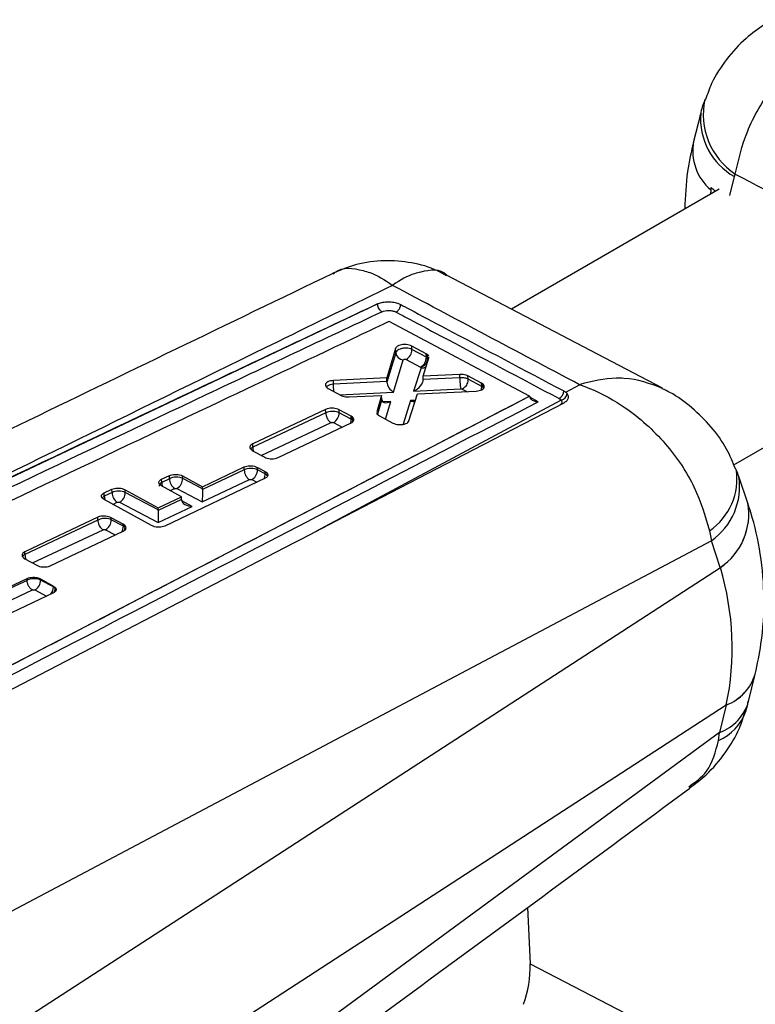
# Model space of a CAD drawing. Header units: millimetres. Extents: x 19 to 411, y 18 to 285.
# Tile 6 of 58: x 49 to 67, y 92 to 116. Entities that reach past the tile are written whole.
import ezdxf

# ---------------------------------------------------------------- set-up
doc = ezdxf.new("R2010")
doc.units = ezdxf.units.MM

msp = doc.modelspace()

# ---------------------------------------------------------------- linework, layer by layer
at = {"color": 7, "linetype": 'Continuous', "lineweight": 25}
for p, q in [((65.813832, 113.346817), (65.641957, 112.665592)), ((66.626695, 111.820067), (66.64563, 111.882801)), ((66.255369, 111.516021), (61.256118, 108.630014)), ((66.054511, 111.498244), (66.050102, 111.397524)), ((64.894386, 106.721909), (59.696085, 109.448184)), ((44.258375, 102.234542), (58.035016, 108.75423)), ((58.035045, 108.753593), (58.034753, 108.753424)), ((58.035018, 108.754229), (58.05061, 108.761132)), ((58.035045, 108.753593), (58.035018, 108.754229)), ((61.695402, 106.531763), (58.310598, 108.331276)), ((66.609507, 104.875575), (72.504819, 108.278865)), ((58.467844, 107.681658), (58.255818, 106.96992)), ((58.472327, 107.578342), (58.467844, 107.681658)), ((59.204884, 107.551184), (58.856328, 107.735712)), ((58.859805, 107.655562), (58.856328, 107.735712)), ((58.472327, 107.578342), (58.259975, 106.8699)), ((59.208337, 107.471586), (58.859805, 107.655562)), ((59.129333, 107.012903), (59.268424, 107.45094)), ((59.235314, 107.531368), (59.204884, 107.551184)), ((59.208337, 107.471586), (59.204884, 107.551184)), ((59.238766, 107.45179), (59.235314, 107.531368)), ((59.268424, 107.45094), (59.267934, 107.471311)), ((58.419078, 106.630659), (58.651704, 107.406727)), ((58.721174, 107.416648), (59.069674, 107.23269)), ((59.080904, 107.214913), (58.901681, 106.654241)), ((59.069674, 107.23269), (59.075008, 107.22923)), ((59.075008, 107.22923), (59.080904, 107.214913)), ((58.255818, 106.96992), (56.971004, 106.908956)), ((58.259418, 106.886953), (58.255818, 106.96992)), ((60.01295, 107.057429), (59.129333, 107.012903)), ((59.132859, 106.93162), (59.129333, 107.012903)), ((60.016636, 106.972468), (59.132933, 106.929532)), ((60.016632, 106.972534), (60.01295, 107.057429)), ((60.016636, 106.972468), (60.016632, 106.972534)), ((60.53788, 106.846205), (60.208472, 107.020314)), ((60.211876, 106.941849), (60.208472, 107.020314)), ((56.818256, 106.732492), (56.841786, 106.717832)), ((56.974667, 106.824547), (56.971004, 106.908956)), ((56.974667, 106.824547), (56.97454, 106.824499)), ((58.259418, 106.886953), (56.974667, 106.824547)), ((60.211876, 106.94184), (60.211876, 106.941849)), ((60.541274, 106.767974), (60.211876, 106.941849)), ((60.571816, 106.823474), (60.53788, 106.846205)), ((60.541274, 106.767974), (60.53788, 106.846205)), ((60.575212, 106.745197), (60.571816, 106.823474)), ((62.564339, 106.626399), (62.898786, 106.806077)), ((47.051918, 98.938747), (61.695402, 106.531763)), ((56.841786, 106.717832), (57.153502, 106.551036)), ((57.347902, 106.512724), (58.130456, 106.547287)), ((58.130456, 106.547287), (58.015376, 106.155628)), ((58.13453, 106.453369), (58.130456, 106.547287)), ((58.78944, 105.937663), (58.994504, 106.587015)), ((58.901681, 106.654241), (60.037979, 106.709449)), ((58.994504, 106.587015), (60.407853, 106.654384)), ((61.695444, 106.530798), (61.695402, 106.531763)), ((61.696094, 106.521716), (61.695444, 106.530798)), ((62.516456, 106.657096), (62.564339, 106.626399)), ((62.59721, 106.59463), (62.564339, 106.626399)), ((56.781737, 106.213569), (55.025598, 105.381447)), ((56.785466, 106.127136), (55.029109, 105.30052)), ((56.785484, 106.127177), (56.781737, 106.213569)), ((56.785484, 106.127177), (56.785466, 106.127136)), ((57.395866, 106.048659), (57.10532, 106.20423)), ((57.108376, 106.133787), (57.10532, 106.20423)), ((57.398824, 105.980472), (57.108376, 106.133787)), ((57.43174, 106.02396), (57.395866, 106.048659)), ((57.398824, 105.980472), (57.395866, 106.048659)), ((57.434689, 105.95597), (57.43174, 106.02396)), ((58.052045, 106.07358), (58.079255, 106.056183)), ((58.079255, 106.056183), (58.401241, 105.884241)), ((55.638776, 105.050781), (57.394823, 105.885442)), ((55.029109, 105.30052), (55.025598, 105.381447)), ((54.994875, 105.237414), (55.024499, 105.21791)), ((55.024499, 105.21791), (55.315099, 105.060891)), ((53.815851, 104.349339), (54.819818, 104.826063)), ((54.822967, 104.753485), (54.819818, 104.826063)), ((52.833104, 104.531434), (53.01954, 104.619663)), ((53.022938, 104.541357), (53.01954, 104.619663)), ((53.338414, 104.608787), (53.815851, 104.349339)), ((53.341057, 104.547863), (53.338414, 104.608787)), ((54.822967, 104.753485), (53.818199, 104.280606)), ((55.13872, 104.815919), (55.326093, 104.71462)), ((55.141148, 104.759992), (55.13872, 104.815919)), ((55.328412, 104.661138), (55.141148, 104.759992)), ((55.328412, 104.661138), (55.326093, 104.71462)), ((66.947481, 103.957727), (66.731121, 104.600048)), ((53.30994, 104.109129), (52.83238, 104.36914)), ((52.836478, 104.453644), (52.833104, 104.531434)), ((53.022938, 104.541357), (52.836478, 104.453644)), ((55.325354, 104.552697), (52.910226, 103.403433)), ((53.818161, 104.296108), (53.341057, 104.547863)), ((53.812047, 103.987273), (54.949377, 104.52253)), ((54.949377, 104.52253), (55.002517, 104.521078)), ((51.449566, 104.201249), (51.636007, 104.289364)), ((51.453084, 104.120163), (51.449566, 104.201249)), ((51.639542, 104.207886), (51.453084, 104.120163)), ((51.639542, 104.207886), (51.636007, 104.289364)), ((51.954903, 104.277983), (52.750773, 103.843641)), ((51.957663, 104.214391), (51.954903, 104.277983)), ((52.752893, 103.794764), (51.957663, 104.214391)), ((53.149321, 104.310395), (53.202452, 104.308943)), ((53.202452, 104.308943), (53.812047, 103.987273)), ((53.818161, 104.296108), (53.815851, 104.349339)), ((52.591325, 103.414255), (51.448856, 104.038646)), ((51.765927, 103.976914), (51.819058, 103.975462)), ((51.819058, 103.975462), (52.74678, 103.485929)), ((52.750773, 103.843641), (53.30994, 104.109129)), ((53.312818, 104.042767), (52.75293, 103.779263)), ((53.312818, 104.042767), (53.30994, 104.109129)), ((52.74678, 103.485929), (53.572361, 103.874468)), ((52.752893, 103.794764), (52.750773, 103.843641)), ((51.295271, 103.614934), (49.539096, 102.782722)), ((51.298247, 103.545749), (49.541854, 102.719131)), ((51.298272, 103.545791), (51.295271, 103.614934)), ((51.298272, 103.545791), (51.298247, 103.545749)), ((51.909731, 103.444561), (51.619032, 103.603642)), ((51.621254, 103.552397), (51.619032, 103.603642)), ((51.911703, 103.399082), (51.621254, 103.552397)), ((51.950614, 103.414511), (51.909731, 103.444561)), ((51.911703, 103.399082), (51.909731, 103.444561)), ((51.952554, 103.369771), (51.950614, 103.414511)), ((50.152625, 102.445344), (51.908729, 103.279486)), ((66.024828, 103.29168), (66.070291, 103.050154)), ((66.070291, 103.050154), (49.077576, 94.047131)), ((66.286651, 102.407832), (66.070291, 103.050154)), ((49.541854, 102.719131), (49.539096, 102.782722)), ((49.502908, 102.64214), (49.538134, 102.617444)), ((49.538134, 102.617444), (49.828872, 102.45726)), ((49.406747, 91.450263), (66.287153, 102.406342)), ((48.981281, 101.850618), (49.592938, 102.141158)), ((49.594925, 102.095314), (48.982832, 101.807244)), ((49.594925, 102.095341), (49.592938, 102.141158)), ((49.594925, 102.095314), (49.594925, 102.095341)), ((49.916793, 102.129467), (50.226843, 101.958735)), ((49.917987, 102.10194), (49.916793, 102.129467)), ((50.227724, 101.938442), (49.917987, 102.10194)), ((50.225842, 101.792978), (47.761982, 100.620204)), ((49.066165, 101.556015), (49.721156, 101.864273)), ((50.226843, 101.958735), (50.271625, 101.924325)), ((50.227724, 101.938442), (50.226843, 101.958735)), ((50.272465, 101.904951), (50.271625, 101.924325)), ((66.966898, 99.176469), (67.126758, 99.836562)), ((49.550458, 88.137439), (66.430864, 99.093513)), ((66.430492, 99.091985), (66.270631, 98.431892)), ((66.270631, 98.431892), (49.424149, 86.057886)), ((66.244163, 98.235545), (66.270631, 98.431892)), ((61.647324, 94.217515), (61.706263, 92.858829)), ((61.706263, 92.858829), (69.121104, 89.018271))]:
    msp.add_line(p, q, dxfattribs=at)
at = {"color": 8, "linetype": 'Continuous', "lineweight": 25}
for p, q in [((66.511702, 111.36428), (66.626695, 111.820067)), ((57.122421, 106.567664), (58.419078, 106.630659)), ((60.073739, 106.702677), (60.185317, 106.643779)), ((61.902673, 106.397781), (61.70174, 106.504394)), ((62.453692, 106.436649), (56.543595, 103.269532)), ((58.134625, 106.451264), (58.030034, 106.0994)), ((58.350629, 106.402891), (58.160377, 106.394366)), ((58.224518, 105.978617), (58.350629, 106.402891)), ((58.828392, 106.424733), (58.645795, 105.853366)), ((58.944929, 106.430032), (58.828392, 106.424733)), ((55.232224, 105.10567), (56.911702, 105.896099)), ((56.969743, 105.894881), (57.180553, 105.783598)), ((55.002517, 104.521078), (55.124071, 104.456913)), ((53.037176, 104.257639), (53.149321, 104.310395)), ((51.656228, 103.92531), (51.765927, 103.976914)), ((53.572361, 103.874468), (53.318443, 104.008459)), ((49.724619, 102.514695), (51.424488, 103.314715)), ((51.482623, 103.31349), (51.718344, 103.189062)), ((49.779354, 101.863023), (50.060841, 101.714439))]:
    msp.add_line(p, q, dxfattribs=at)
at = {"color": 8, "linetype": 'Continuous', "lineweight": 25, "flags": 128}
for points in [[(60.575212, 106.745197), (60.573435, 106.711458), (60.5728, 106.707542)], [(57.430092, 105.907722), (57.432899, 105.922233), (57.434689, 105.95597)], [(57.449956, 105.934117), (57.434711, 105.955957), (57.434689, 105.95597), (57.434689, 105.95597)], [(51.970443, 103.339959), (51.952576, 103.369747), (51.952554, 103.369771), (51.952554, 103.369771)]]:
    msp.add_lwpolyline(points, dxfattribs=at)
at = {"color": 7, "linetype": 'Continuous', "lineweight": 25, "flags": 128}
for points in [[(56.018929, 102.997192), (56.209888, 103.096309), (57.038619, 103.526478), (60.353333, 105.247394), (62.524147, 106.374791)], [(47.898194, 98.783181), (48.248293, 98.964817), (51.563828, 100.685133), (56.018929, 102.997192)]]:
    msp.add_lwpolyline(points, dxfattribs=at)
at = {"color": 8, "linetype": 'Continuous', "lineweight": 25}
for centre, radius, start, end in [((67.59355, 113.315417), 1.717831, 167.6633191, 236.5085751), ((67.413363, 113.218729), 1.604712, 175.4344535, 240.6447213), ((66.872097, 112.443762), 1.249981, 169.7777954, 229.1501727), ((59.104147, 107.403154), 0.18967, 262.9610791, 301.9653631), ((60.29501, 106.764095), 0.246295, 340.0505676, 0.9024741), ((57.146503, 105.977119), 0.252343, 336.2753745, 0.7613319), ((55.285629, 105.29701), 0.256545, 179.2159792, 201.1897604), ((55.064065, 104.659798), 0.264351, 332.698984, 0.2903491), ((65.185079, 104.537589), 1.502488, 303.9801641, 8.9317442), ((65.16995, 104.34997), 1.581182, 304.709096, 9.0769458), ((53.09365, 104.450163), 0.257195, 179.2245118, 201.6751741), ((51.709128, 104.116593), 0.256069, 179.2012103, 200.8548613), ((65.43368, 103.68734), 1.537758, 303.6889949, 10.1270621), ((65.434325, 103.686026), 1.537826, 303.6809431, 10.0622079), ((51.643254, 103.398201), 0.26845, 329.6658847, 0.1879885), ((51.774972, 103.362646), 0.177725, 339.8466398, 2.2977405), ((49.809788, 102.717249), 0.267941, 179.5976915, 206.2947865), ((49.945601, 101.940327), 0.28213, 320.3796471, 359.6172522), ((50.083432, 101.900333), 0.189089, 328.4969357, 1.3993011), ((66.017235, 100.176262), 1.160362, 290.863654, 342.9770984), ((66.017166, 100.178153), 1.160857, 290.8775653, 342.9912241), ((65.879147, 99.49581), 1.133658, 290.2018605, 343.6388825), ((65.756091, 99.349598), 1.216277, 293.6584812, 340.403525)]:
    msp.add_arc(centre, radius, start, end, dxfattribs=at)
at = {"color": 7, "linetype": 'Continuous', "lineweight": 25}
for centre, radius, start, end in [((58.662804, 107.597881), 0.191476, 185.8569282, 266.6766731), ((58.586439, 107.654507), 0.273368, 299.5292461, 0.2212653), ((58.935049, 107.470521), 0.27329, 299.5120707, 0.223299), ((59.002694, 107.453964), 0.236081, 287.8368736, 359.4724062), ((62.294314, 106.667784), 0.222399, 299.6558848, 357.2454251), ((62.419534, 106.611861), 0.17851, 281.0318007, 354.4608118), ((56.835035, 106.132726), 0.273343, 299.5257951, 0.2224626), ((55.090762, 104.749987), 0.267817, 179.2514784, 238.1353537), ((54.867803, 104.758925), 0.273347, 299.5268258, 0.2238035), ((53.290764, 104.537853), 0.267849, 179.2504574, 238.1248812), ((53.06768, 104.546794), 0.27338, 299.5369731, 0.2240592), ((51.907382, 104.204381), 0.267863, 179.2502463, 238.1237017), ((51.684249, 104.213334), 0.273417, 299.5414891, 0.2214429), ((51.347916, 103.551332), 0.27334, 299.5259846, 0.2232196), ((49.644627, 102.100878), 0.273362, 299.5283545, 0.2225139), ((59.040706, 92.790089), 2.666443, 340.1228077, 1.4772258)]:
    msp.add_arc(centre, radius, start, end, dxfattribs=at)
for centre, major_axis, ratio, start_param, end_param in [((67.817043, 108.839479), (1.705291, 16.007237), 0.127867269, 1.41357954, 1.417562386), ((68.739791, 112.496792), (3.133482, 0.119391), 0.528638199, 3.668149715, 3.724468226), ((59.047378, 107.381766), (0.227274, 0.00657), 0.538753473, 0.554223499, 0.7683677), ((58.230898, 106.783606), (0.010177, 0.188194), 0.146133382, 5.196636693, 5.30164425), ((58.425103, 106.79304), (-0.129734, 0.165768), 0.616691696, 0.690352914, 2.201688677), ((58.907704, 106.816625), (0.209474, 0.160894), 0.515020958, 4.30895719, 5.925299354), ((58.93848, 106.912902), (0.192209, 0.037179), 0.800465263, 6.151351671, 6.164634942), ((60.381325, 106.678524), (0.225994, 0.006619), 0.538971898, 0.523996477, 0.768820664), ((58.162737, 106.556584), (0.009982, 0.188117), 0.144860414, 2.159246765, 2.172682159), ((58.356652, 106.565278), (0.205853, 0.160868), 0.519097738, 2.788639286, 4.299895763), ((58.834415, 106.587122), (-0.127713, 0.166805), 0.613716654, 2.209685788, 2.737900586), ((57.238968, 105.891054), (0.225882, 0.006623), 0.538991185, 0.507115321, 0.768892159), ((53.181838, 104.458797), (0.224917, 0.00666), 0.539157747, 0.768433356, 2.339229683), ((54.981899, 104.670938), (0.224917, 0.00666), 0.539157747, 0.768252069, 2.339428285), ((51.798443, 104.125321), (0.224917, 0.00666), 0.539157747, 0.768433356, 2.339229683), ((53.81807, 104.149656), (0.004784, 0.209471), 0.017491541, 0.895850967, 2.458259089), ((53.685605, 104.219555), (0.086203, 0.166513), 0.606126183, 5.373855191, 5.47054079), ((53.445226, 103.974185), (-0.093397, 0.163049), 0.577151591, 0.840705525, 0.920614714), ((53.578385, 104.036853), (0.265143, -0.006056), 0.61267004, 3.221164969, 4.703663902), ((52.752802, 103.648311), (0.004784, 0.209471), 0.017491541, 0.895850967, 2.458259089), ((52.620337, 103.71821), (0.086203, 0.166513), 0.606126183, 5.373855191, 5.47054079), ((51.75214, 103.309752), (0.225539, 0.006636), 0.539050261, 0.460886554, 0.769147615), ((61.047933, 97.545806), (2.055179, 8.255951), 0.64631243, 5.492181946, 5.492401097), ((52.807378, 101.239547), (13.727955, -1.493921), 0.688106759, 6.213714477, 6.562342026), ((50.068451, 101.849193), (0.225207, 0.006649), 0.53910749, 0.421673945, 0.769442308), ((61.086256, 96.662387), (4.500508, 7.091201), 0.471379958, 5.337527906, 5.337747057)]:
    msp.add_ellipse(centre, major_axis=major_axis, ratio=ratio, start_param=start_param, end_param=end_param, dxfattribs=at)
at = {"color": 8, "linetype": 'Continuous', "lineweight": 25}
for centre, start_param, end_param in [((55.169164, 104.572088), 0.381630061, 0.768252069), ((52.995379, 104.371081), 2.339229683, 3.149007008), ((51.611984, 104.037605), 2.339229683, 2.777907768)]:
    msp.add_ellipse(centre, major_axis=(0.224917, 0.00666), ratio=0.539157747, start_param=start_param, end_param=end_param, dxfattribs=at)
at = {"color": 7, "linetype": 'Continuous', "lineweight": 25}
for points, knots in [([(66.64563, 111.882801), (66.724306, 112.223606), (66.890471, 112.943384), (67.535757, 114.031835), (68.205392, 114.740061), (68.86297, 115.257166), (69.20757, 115.467889), (69.477336, 115.59812), (69.480384, 115.599592)], [0, 0, 0, 0, 0.229686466, 0.4850958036, 0.7484203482, 0.8047697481, 0.9977946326, 1, 1, 1, 1]), ([(67.352631, 115.481497), (67.200066, 115.37591), (66.858039, 115.139202), (66.427744, 114.656055), (66.09406, 114.155339), (65.97564, 113.807903), (65.930974, 113.676858)], [0, 0, 0, 0, 0.237171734, 0.531701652, 0.823367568, 1, 1, 1, 1]), ([(65.924486, 113.682568), (65.909374, 113.648708), (65.845312, 113.505171), (65.812211, 113.350739), (65.786918, 113.232736)], [0, 0, 0, 0, 0.235893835, 1, 1, 1, 1]), ([(65.641957, 112.665592), (65.586841, 112.425153), (65.464275, 111.890472), (65.443113, 111.342143), (65.431467, 111.04039)], [0, 0, 0, 0, 0.449685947, 1, 1, 1, 1]), ([(66.64563, 111.882801), (67.572568, 111.393471), (69.423367, 110.416435), (71.27456, 109.443234), (72.198617, 108.957442)], [0, 0, 0, 0, 0.50083111, 1, 1, 1, 1]), ([(59.689804, 109.430727), (59.6183, 109.472683), (59.359973, 109.624265), (58.850905, 109.759384), (58.190285, 109.81729), (57.540301, 109.733001), (57.144723, 109.568452), (56.958989, 109.491192)], [0, 0, 0, 0, 0.087555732, 0.316321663, 0.548063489, 0.787805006, 1, 1, 1, 1]), ([(56.955593, 109.487726), (54.434557, 108.271239), (50.167537, 106.212254), (45.898833, 104.134537), (44.152159, 103.284374)], [0, 0, 0, 0, 0.590818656, 1, 1, 1, 1]), ([(58.394515, 109.199856), (57.472807, 108.747743), (53.353991, 106.727398), (49.216619, 104.698564), (46.005108, 103.123742)], [0, 0, 0, 0, 0.2237799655, 1, 1, 1, 1]), ([(62.898786, 106.806077), (62.144297, 107.206064), (60.642026, 108.002481), (59.141452, 108.801921), (58.394515, 109.199856)], [0, 0, 0, 0, 0.502232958, 1, 1, 1, 1]), ([(58.034753, 108.753424), (56.629985, 108.09044), (52.038133, 105.923305), (47.445896, 103.743528), (44.258545, 102.230602)], [0, 0, 0, 0, 0.305926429, 1, 1, 1, 1]), ([(58.137353, 108.565986), (58.12639, 108.572971), (58.106726, 108.5855), (58.078223, 108.617682), (58.05423, 108.657646), (58.036915, 108.706909), (58.035474, 108.737919), (58.034753, 108.753424)], [0, 0, 0, 0, 0.196316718, 0.352154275, 0.568124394, 0.784063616, 1, 1, 1, 1]), ([(58.05061, 108.761132), (58.045293, 108.758086), (58.039964, 108.755033), (58.035056, 108.753596), (58.035045, 108.753593)], [0, 0, 0, 0, 0.997819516, 1, 1, 1, 1]), ([(58.05061, 108.761132), (58.086395, 108.773154), (58.157963, 108.797199), (58.290811, 108.807307), (58.423469, 108.796015), (58.525285, 108.76921), (58.574017, 108.745789), (58.590192, 108.738014)], [0, 0, 0, 0, 0.222625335, 0.445233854, 0.667638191, 0.889676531, 1, 1, 1, 1]), ([(58.477097, 108.556341), (58.484578, 108.560376), (58.499541, 108.568445), (58.521303, 108.587217), (58.54137, 108.609931), (58.558919, 108.636097), (58.573184, 108.664487), (58.583511, 108.693861), (58.588789, 108.718692), (58.589813, 108.732978), (58.590175, 108.738025)], [0, 0, 0, 0, 0.132512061, 0.265022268, 0.397552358, 0.530039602, 0.662570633, 0.795059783, 0.927594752, 1, 1, 1, 1]), ([(58.59021, 108.738004), (58.661653, 108.70007), (59.018867, 108.510399), (60.327653, 107.815885), (61.56493, 107.16085), (62.516456, 106.657096)], [0, 0, 0, 0, 0.054586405, 0.272931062, 1, 1, 1, 1]), ([(44.358777, 102.044867), (47.546535, 103.557505), (52.139299, 105.736838), (56.73228, 107.903244), (58.137353, 108.565986)], [0, 0, 0, 0, 0.69408256, 1, 1, 1, 1]), ([(58.137353, 108.565986), (58.150747, 108.571452), (58.184405, 108.585189), (58.25247, 108.596876), (58.333966, 108.596909), (58.414179, 108.58388), (58.456166, 108.565503), (58.477097, 108.556341)], [0, 0, 0, 0, 0.141847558, 0.356455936, 0.570480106, 0.78587404, 1, 1, 1, 1]), ([(58.477098, 108.556342), (58.548562, 108.518388), (58.905879, 108.328617), (60.215025, 107.633768), (61.452601, 106.978471), (62.404355, 106.474517)], [0, 0, 0, 0, 0.054586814, 0.272932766, 1, 1, 1, 1]), ([(58.310598, 108.331276), (58.302273, 108.327338), (58.007781, 108.188051), (56.568699, 107.507107), (52.123366, 105.401108), (47.964047, 103.424108), (44.94943, 101.991206)], [0, 0, 0, 0, 0.001869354, 0.066123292, 0.323139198, 1, 1, 1, 1]), ([(58.856328, 107.735712), (58.836513, 107.744408), (58.796887, 107.761801), (58.721352, 107.774087), (58.643719, 107.774287), (58.571149, 107.761316), (58.512504, 107.73675), (58.479018, 107.708277), (58.470794, 107.688685), (58.467844, 107.681658)], [0, 0, 0, 0, 0.151192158, 0.302359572, 0.452858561, 0.607594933, 0.760056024, 0.91393863, 1, 1, 1, 1]), ([(58.859805, 107.655562), (58.859795, 107.655568), (58.841758, 107.665982), (58.798703, 107.680039), (58.725793, 107.690135), (58.647939, 107.686474), (58.576341, 107.669748), (58.516622, 107.639071), (58.484546, 107.609914), (58.474183, 107.583699), (58.472329, 107.578348), (58.472327, 107.578342)], [0, 0, 0, 0, 0.000088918, 0.152212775, 0.308390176, 0.443161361, 0.610970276, 0.758196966, 0.91193229, 0.99990618, 1, 1, 1, 1]), ([(59.267494, 107.489462), (59.260676, 107.502164), (59.252847, 107.516748), (59.237318, 107.529697), (59.235314, 107.531368)], [0, 0, 0, 0, 0.870944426, 1, 1, 1, 1]), ([(58.651704, 107.406727), (58.652246, 107.407985), (58.65377, 107.411518), (58.659773, 107.416602), (58.670542, 107.421056), (58.683584, 107.423375), (58.697484, 107.423314), (58.710666, 107.421216), (58.717671, 107.418171), (58.721174, 107.416648)], [0, 0, 0, 0, 0.086600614, 0.243216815, 0.393109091, 0.558568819, 0.702014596, 0.850973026, 1, 1, 1, 1]), ([(60.208472, 107.020314), (60.194305, 107.026748), (60.160553, 107.042077), (60.092187, 107.057164), (60.039641, 107.05734), (60.01295, 107.057429)], [0, 0, 0, 0, 0.26249517, 0.625369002, 1, 1, 1, 1]), ([(60.016636, 106.972468), (60.016226, 106.961432), (60.015406, 106.93936), (60.015668, 106.902407), (60.017024, 106.864503), (60.019517, 106.826827), (60.02301, 106.790972), (60.027376, 106.758534), (60.032406, 106.730221), (60.036121, 106.716373), (60.037979, 106.709449)], [0, 0, 0, 0, 0.125004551, 0.249986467, 0.374995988, 0.500011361, 0.624999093, 0.749992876, 0.874997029, 1, 1, 1, 1]), ([(60.211876, 106.94184), (60.211866, 106.941846), (60.195545, 106.950979), (60.170354, 106.959524), (60.125113, 106.969934), (60.07808, 106.975723), (60.037585, 106.974112), (60.016648, 106.972536), (60.016632, 106.972534)], [0, 0, 0, 0, 0.000210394, 0.320891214, 0.435624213, 0.70191148, 0.999784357, 1, 1, 1, 1]), ([(56.971004, 106.908956), (56.945736, 106.906442), (56.8952, 106.901414), (56.833027, 106.878145), (56.79003, 106.846163), (56.772105, 106.808146), (56.779198, 106.767936), (56.80518, 106.744359), (56.818256, 106.732492)], [0, 0, 0, 0, 0.166809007, 0.333603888, 0.500611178, 0.667102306, 0.832454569, 1, 1, 1, 1]), ([(60.211876, 106.94184), (60.211051, 106.923423), (60.209399, 106.886591), (60.188287, 106.826615), (60.156027, 106.77156), (60.120545, 106.7332), (60.092348, 106.712325), (60.078734, 106.705267), (60.073739, 106.702677)], [0, 0, 0, 0, 0.2032117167, 0.4064171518, 0.609645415, 0.8128655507, 0.9313410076, 1, 1, 1, 1]), ([(60.407853, 106.654384), (60.433136, 106.656976), (60.483699, 106.662159), (60.546077, 106.685609), (60.58936, 106.717655), (60.607708, 106.755685), (60.601412, 106.79276), (60.58088, 106.814068), (60.571816, 106.823474)], [0, 0, 0, 0, 0.173115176, 0.346216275, 0.519532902, 0.692393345, 0.86421724, 1, 1, 1, 1]), ([(62.898786, 106.806077), (62.901923, 106.80504), (63.207384, 106.704038), (63.582494, 106.52657), (64.285511, 106.066842), (64.986732, 105.431092), (65.703305, 104.379274), (65.921094, 103.642576), (66.024828, 103.29168)], [0, 0, 0, 0, 0.002189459, 0.21325591, 0.260967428, 0.521273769, 0.771978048, 1, 1, 1, 1]), ([(61.695444, 106.530798), (59.257755, 105.266118), (54.376902, 102.733919), (49.497569, 100.194535), (47.051994, 98.934649), (47.051694, 98.934494)], [0, 0, 0, 0, 0.4994086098, 0.9999385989, 1, 1, 1, 1]), ([(57.153502, 106.551036), (57.167567, 106.544532), (57.201173, 106.528992), (57.26913, 106.513506), (57.321442, 106.512987), (57.347902, 106.512724)], [0, 0, 0, 0, 0.262356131, 0.626884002, 1, 1, 1, 1]), ([(60.037979, 106.709449), (60.04187, 106.709466), (60.049282, 106.709498), (60.057978, 106.708052), (60.066281, 106.705983), (60.070591, 106.704072), (60.073739, 106.702677)], [0, 0, 0, 0, 0.29943897, 0.570462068, 0.686233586, 1, 1, 1, 1]), ([(61.696094, 106.521716), (61.698993, 106.509461), (61.704775, 106.485021), (61.735009, 106.450043), (61.786541, 106.417481), (61.84678, 106.401294), (61.888382, 106.398017), (61.901955, 106.397793), (61.902673, 106.397781)], [0, 0, 0, 0, 0.1571938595, 0.3135093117, 0.5425137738, 0.8512067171, 0.9921322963, 1, 1, 1, 1]), ([(62.52415, 106.374789), (62.550324, 106.391713), (62.603371, 106.426012), (62.634489, 106.494644), (62.626776, 106.553223), (62.604237, 106.584789), (62.59721, 106.59463)], [0, 0, 0, 0, 0.28420276, 0.575997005, 0.867821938, 1, 1, 1, 1]), ([(66.657479, 104.769518), (66.589495, 104.935535), (66.439679, 105.301386), (66.075949, 105.803174), (65.611549, 106.25896), (65.205824, 106.563417), (64.948746, 106.682066), (64.88799, 106.710107)], [0, 0, 0, 0, 0.199589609, 0.439833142, 0.68444702, 0.92542434, 1, 1, 1, 1]), ([(46.987581, 98.663611), (49.488023, 99.959053), (54.460108, 102.535017), (59.431416, 105.115174), (61.902673, 106.397781)], [0, 0, 0, 0, 0.502896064, 1, 1, 1, 1]), ([(62.404355, 106.474517), (62.421035, 106.464127), (62.440149, 106.452221), (62.452163, 106.438407), (62.453692, 106.436649)], [0, 0, 0, 0, 0.8727209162, 1, 1, 1, 1]), ([(57.10532, 106.20423), (57.085439, 106.213041), (57.045681, 106.230662), (56.969673, 106.243202), (56.892168, 106.243293), (56.826999, 106.232114), (56.794632, 106.218853), (56.781737, 106.213569)], [0, 0, 0, 0, 0.213416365, 0.426799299, 0.641151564, 0.857034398, 1, 1, 1, 1]), ([(56.785466, 106.127136), (56.786375, 106.108055), (56.788195, 106.069895), (56.809539, 106.009229), (56.842644, 105.953828), (56.879186, 105.915697), (56.903278, 105.901176), (56.911702, 105.896099)], [0, 0, 0, 0, 0.215881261, 0.431748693, 0.647624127, 0.876802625, 1, 1, 1, 1]), ([(57.108376, 106.133787), (57.108365, 106.133793), (57.090321, 106.144211), (57.048039, 106.157913), (56.974025, 106.168464), (56.897168, 106.164752), (56.832575, 106.149298), (56.798154, 106.134492), (56.785495, 106.127183), (56.785484, 106.127177)], [0, 0, 0, 0, 0.0001252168, 0.2144453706, 0.4255021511, 0.6362880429, 0.849550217, 0.9998747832, 1, 1, 1, 1]), ([(57.394823, 105.885442), (57.41136, 105.895142), (57.444437, 105.914545), (57.46477, 105.952665), (57.461658, 105.990825), (57.441205, 106.013478), (57.43174, 106.02396)], [0, 0, 0, 0, 0.259523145, 0.519098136, 0.777465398, 1, 1, 1, 1]), ([(58.016246, 106.136459), (58.015908, 106.129977), (58.014897, 106.11061), (58.032902, 106.08915), (58.049343, 106.075778), (58.052045, 106.07358)], [0, 0, 0, 0, 0.295938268, 0.884256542, 1, 1, 1, 1]), ([(56.911702, 105.896099), (56.914181, 105.897098), (56.920205, 105.899525), (56.932157, 105.901517), (56.946008, 105.901499), (56.959348, 105.89934), (56.96631, 105.896354), (56.969743, 105.894881)], [0, 0, 0, 0, 0.152816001, 0.371289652, 0.584943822, 0.795358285, 1, 1, 1, 1]), ([(58.401241, 105.884241), (58.42115, 105.87542), (58.460966, 105.85778), (58.536955, 105.845361), (58.614766, 105.845266), (58.687197, 105.85856), (58.74557, 105.883385), (58.778345, 105.911767), (58.786593, 105.931019), (58.78944, 105.937663)], [0, 0, 0, 0, 0.152615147, 0.305217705, 0.457593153, 0.611822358, 0.764871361, 0.918854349, 1, 1, 1, 1]), ([(55.025598, 105.381447), (55.009077, 105.371808), (54.976033, 105.352529), (54.955663, 105.314484), (54.958742, 105.274086), (54.982747, 105.249722), (54.994875, 105.237414)], [0, 0, 0, 0, 0.249300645, 0.498646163, 0.746721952, 1, 1, 1, 1]), ([(54.819818, 104.826063), (54.839614, 104.833663), (54.879207, 104.848864), (54.954824, 104.856735), (55.031579, 104.851936), (55.09521, 104.836753), (55.126486, 104.821777), (55.13872, 104.815919)], [0, 0, 0, 0, 0.215700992, 0.431403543, 0.646973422, 0.861915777, 1, 1, 1, 1]), ([(55.315099, 105.060891), (55.334931, 105.051985), (55.37459, 105.034175), (55.450513, 105.021346), (55.528005, 105.021073), (55.593321, 105.032161), (55.625797, 105.045464), (55.638776, 105.050781)], [0, 0, 0, 0, 0.213192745, 0.426351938, 0.640566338, 0.856354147, 1, 1, 1, 1]), ([(53.01954, 104.619663), (53.039344, 104.627232), (53.078954, 104.642371), (53.154594, 104.650068), (53.231372, 104.645092), (53.294964, 104.629729), (53.326215, 104.614666), (53.338414, 104.608787)], [0, 0, 0, 0, 0.215785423, 0.431571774, 0.647248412, 0.862305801, 1, 1, 1, 1]), ([(55.326093, 104.71462), (55.342153, 104.70416), (55.374275, 104.683238), (55.394437, 104.644528), (55.390085, 104.605925), (55.364422, 104.574134), (55.336561, 104.558846), (55.325354, 104.552697)], [0, 0, 0, 0, 0.21370977, 0.427419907, 0.641261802, 0.855705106, 1, 1, 1, 1]), ([(66.729306, 104.594927), (66.725804, 104.609367), (66.711066, 104.670135), (66.6842, 104.727205), (66.663717, 104.770714)], [0, 0, 0, 0, 0.237621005, 1, 1, 1, 1]), ([(52.83238, 104.36914), (52.816317, 104.379676), (52.784189, 104.400748), (52.763999, 104.439589), (52.768322, 104.478264), (52.793965, 104.51005), (52.821858, 104.52529), (52.833104, 104.531434)], [0, 0, 0, 0, 0.213608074, 0.427226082, 0.640923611, 0.855224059, 1, 1, 1, 1]), ([(51.448856, 104.038646), (51.432791, 104.049226), (51.400661, 104.070385), (51.380472, 104.109328), (51.384777, 104.14806), (51.410421, 104.179881), (51.438313, 104.195106), (51.449566, 104.201249)], [0, 0, 0, 0, 0.213600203, 0.42719547, 0.640865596, 0.855110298, 1, 1, 1, 1]), ([(51.636007, 104.289364), (51.655815, 104.296918), (51.695431, 104.312026), (51.771084, 104.319628), (51.847875, 104.314512), (51.911466, 104.299017), (51.942714, 104.283885), (51.954903, 104.277983)], [0, 0, 0, 0, 0.215798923, 0.431603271, 0.647316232, 0.862423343, 1, 1, 1, 1]), ([(67.12723, 99.838512), (67.17837, 100.079912), (67.305143, 100.678325), (67.363444, 101.651886), (67.276288, 102.717633), (67.102677, 103.481539), (66.972321, 103.881567), (66.948176, 103.955662)], [0, 0, 0, 0, 0.177104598, 0.439030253, 0.697730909, 0.944012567, 1, 1, 1, 1]), ([(51.619032, 103.603642), (51.599122, 103.612676), (51.559306, 103.630741), (51.483205, 103.643879), (51.4056, 103.64439), (51.340446, 103.633428), (51.308108, 103.620189), (51.295271, 103.614934)], [0, 0, 0, 0, 0.213533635, 0.427028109, 0.641617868, 0.857735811, 1, 1, 1, 1]), ([(51.298247, 103.545749), (51.299157, 103.526668), (51.300977, 103.488508), (51.32232, 103.427842), (51.355319, 103.372626), (51.391818, 103.334449), (51.415913, 103.319895), (51.424488, 103.314715)], [0, 0, 0, 0, 0.215876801, 0.431739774, 0.64761018, 0.874586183, 1, 1, 1, 1]), ([(51.621254, 103.552397), (51.621244, 103.552403), (51.60319, 103.562826), (51.56091, 103.576508), (51.486893, 103.587099), (51.410008, 103.583376), (51.345374, 103.567924), (51.310937, 103.553103), (51.298282, 103.545797), (51.298272, 103.545791)], [0, 0, 0, 0, 0.0001251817, 0.2144908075, 0.4253612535, 0.6361603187, 0.8496456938, 0.9998748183, 1, 1, 1, 1]), ([(51.908729, 103.279486), (51.925254, 103.289195), (51.958308, 103.308616), (51.978665, 103.347053), (51.975616, 103.383837), (51.958028, 103.405415), (51.950614, 103.414511)], [0, 0, 0, 0, 0.268801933, 0.537649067, 0.805103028, 1, 1, 1, 1]), ([(52.910226, 103.403433), (52.890428, 103.395826), (52.850831, 103.380614), (52.775209, 103.372831), (52.698439, 103.377814), (52.634817, 103.393212), (52.603542, 103.408343), (52.591325, 103.414255)], [0, 0, 0, 0, 0.215713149, 0.431422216, 0.647055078, 0.862120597, 1, 1, 1, 1]), ([(51.424488, 103.314715), (51.426967, 103.315713), (51.433, 103.318142), (51.444972, 103.320144), (51.458848, 103.320104), (51.472211, 103.317961), (51.479184, 103.314966), (51.482623, 103.31349)], [0, 0, 0, 0, 0.152553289, 0.371187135, 0.584970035, 0.795284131, 1, 1, 1, 1]), ([(49.539096, 102.782722), (49.522593, 102.773076), (49.489584, 102.753781), (49.469207, 102.715443), (49.472206, 102.676478), (49.493086, 102.653125), (49.502908, 102.64214)], [0, 0, 0, 0, 0.257851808, 0.515765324, 0.772221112, 1, 1, 1, 1]), ([(49.828872, 102.45726), (49.848725, 102.448149), (49.888429, 102.429927), (49.964418, 102.416585), (50.041981, 102.415907), (50.107268, 102.426804), (50.139704, 102.440062), (50.152625, 102.445344)], [0, 0, 0, 0, 0.213305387, 0.426569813, 0.64100159, 0.857000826, 1, 1, 1, 1]), ([(49.592938, 102.141158), (49.613179, 102.148878), (49.653663, 102.164318), (49.730889, 102.171986), (49.809186, 102.166574), (49.873387, 102.150664), (49.904794, 102.135327), (49.916793, 102.129467)], [0, 0, 0, 0, 0.216949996, 0.43389936, 0.650776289, 0.866572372, 1, 1, 1, 1]), ([(49.917987, 102.10194), (49.917976, 102.101943), (49.900437, 102.107004), (49.857322, 102.128536), (49.783553, 102.135993), (49.706536, 102.133101), (49.641954, 102.117409), (49.60755, 102.10263), (49.594936, 102.095347), (49.594925, 102.095341)], [0, 0, 0, 0, 0.000129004, 0.214742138, 0.425673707, 0.636482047, 0.850169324, 0.999874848, 1, 1, 1, 1]), ([(49.721156, 101.864273), (49.704006, 101.875811), (49.669707, 101.898885), (49.627513, 101.959106), (49.598867, 102.028509), (49.596239, 102.073047), (49.594925, 102.095314)], [0, 0, 0, 0, 0.249993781, 0.499980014, 0.750007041, 1, 1, 1, 1]), ([(49.721156, 101.864273), (49.723623, 101.865265), (49.729649, 101.867688), (49.74162, 101.869698), (49.755523, 101.869661), (49.768917, 101.86752), (49.775906, 101.864509), (49.779354, 101.863023)], [0, 0, 0, 0, 0.151627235, 0.370451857, 0.584389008, 0.794927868, 1, 1, 1, 1]), ([(50.271625, 101.924325), (50.280224, 101.911578), (50.297422, 101.886083), (50.2907, 101.846231), (50.264774, 101.814317), (50.236854, 101.799014), (50.225842, 101.792978)], [0, 0, 0, 0, 0.273443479, 0.546858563, 0.821269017, 1, 1, 1, 1]), ([(66.899, 98.940087), (66.903406, 98.951323), (66.933783, 99.028787), (66.945167, 99.111869), (66.954899, 99.1829)], [0, 0, 0, 0, 0.1450547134, 1, 1, 1, 1]), ([(65.545152, 97.096712), (65.682489, 97.198423), (66.006559, 97.438428), (66.41314, 97.927963), (66.735303, 98.448299), (66.844362, 98.807742), (66.886524, 98.9467)], [0, 0, 0, 0, 0.219570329, 0.518115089, 0.813706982, 1, 1, 1, 1]), ([(48.849024, 84.817234), (49.968126, 85.639611), (55.537141, 89.73202), (61.105814, 93.820603), (65.555453, 97.087578)], [0, 0, 0, 0, 0.200951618, 1, 1, 1, 1])]:
    msp.add_open_spline(points, degree=3, knots=knots, dxfattribs=at)
at = {"color": 8, "linetype": 'Continuous', "lineweight": 25}
for points, knots in [([(56.962752, 109.475712), (56.978197, 109.489475), (57.171054, 109.661328), (57.49903, 109.611463), (57.96767, 109.475838), (58.208623, 109.340171), (58.392438, 109.201424), (58.394515, 109.199856)], [0, 0, 0, 0, 0.04263306, 0.532340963, 0.637004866, 0.995898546, 1, 1, 1, 1]), ([(59.694118, 109.445196), (59.693664, 109.445677), (59.540179, 109.608172), (59.24938, 109.565571), (58.808443, 109.454714), (58.576172, 109.330508), (58.396544, 109.201315), (58.394515, 109.199856)], [0, 0, 0, 0, 0.0015131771, 0.5121442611, 0.6214153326, 0.9957234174, 1, 1, 1, 1]), ([(64.892395, 106.718868), (64.595225, 106.830584), (64.243161, 106.962936), (63.561512, 106.964445), (63.198277, 106.901974), (62.90183, 106.807052), (62.898786, 106.806077)], [0, 0, 0, 0, 0.497461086, 0.589355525, 0.995784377, 1, 1, 1, 1]), ([(56.97454, 106.824499), (56.968493, 106.823795), (56.937029, 106.820131), (56.881924, 106.805711), (56.82898, 106.780388), (56.812218, 106.759718), (56.806745, 106.752969)], [0, 0, 0, 0, 0.08410412, 0.437664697, 0.816375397, 1, 1, 1, 1]), ([(56.981855, 106.642881), (56.981821, 106.643131), (56.980314, 106.654144), (56.978024, 106.679174), (56.975329, 106.716495), (56.973854, 106.754477), (56.973447, 106.791392), (56.974175, 106.813463), (56.97454, 106.824499)], [0, 0, 0, 0, 0.00463631, 0.203701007, 0.402809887, 0.601858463, 0.800912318, 1, 1, 1, 1]), ([(62.453692, 106.436649), (62.457696, 106.431318), (62.471348, 106.413141), (62.475986, 106.380053), (62.465311, 106.34855), (62.44544, 106.334685), (62.441092, 106.331652)], [0, 0, 0, 0, 0.153650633, 0.523864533, 0.895835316, 1, 1, 1, 1]), ([(55.029109, 105.30052), (55.029098, 105.300514), (55.011011, 105.290073), (54.988834, 105.276306), (54.981075, 105.259434), (54.979553, 105.256124)], [0, 0, 0, 0, 0.000468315, 0.803909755, 1, 1, 1, 1]), ([(49.541854, 102.719131), (49.541843, 102.719125), (49.523766, 102.708689), (49.498244, 102.691549), (49.489543, 102.670815), (49.486571, 102.663734)], [0, 0, 0, 0, 0.000383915, 0.658651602, 1, 1, 1, 1]), ([(65.527029, 97.123706), (65.68436, 97.236714), (66.051863, 97.500687), (66.1742, 97.968185), (66.244163, 98.235545)], [0, 0, 0, 0, 0.428105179, 1, 1, 1, 1])]:
    msp.add_open_spline(points, degree=3, knots=knots, dxfattribs=at)

doc.saveas('drawing.dxf')
